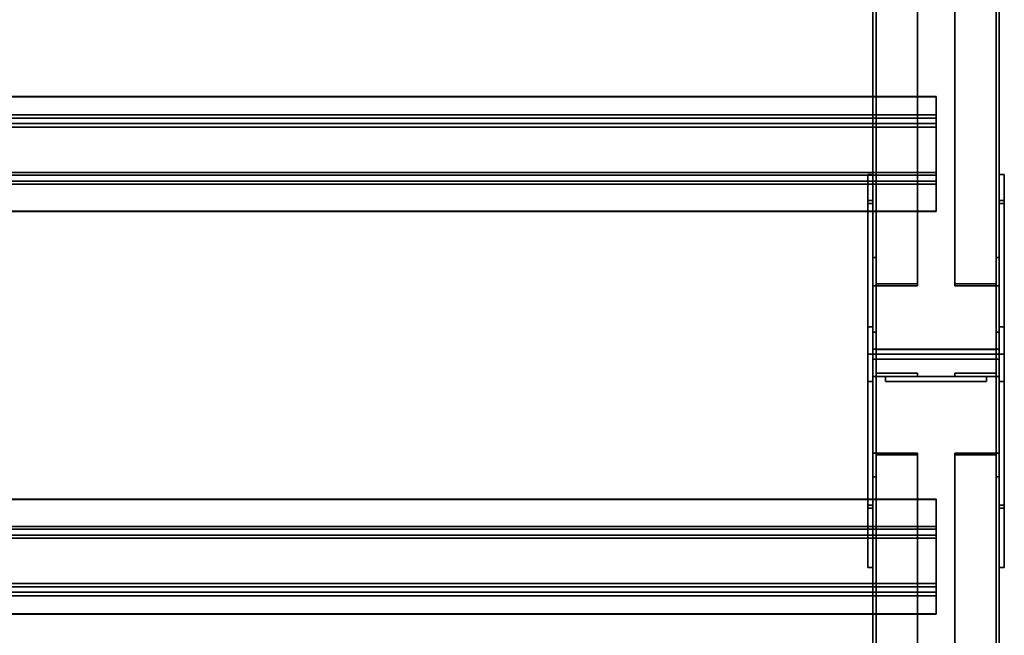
# Model space of a CAD drawing. Extents: x 13429 to 13460.1, y 572.8 to 605.1.
# Tile 220 of 256: x 13441.3 to 13442.2, y 599.3 to 599.9. Entities that reach past the tile are written whole.
import ezdxf

# ---------------------------------------------------------------- set-up
doc = ezdxf.new("R2010")
doc.units = 0
doc.header["$LTSCALE"] = 150
doc.header["$MEASUREMENT"] = 0
doc.layers.add('3DFACE_PLATE', color=7, linetype='CONTINUOUS')
doc.layers.add('3DFACE_SHAPE', color=7, linetype='CONTINUOUS')

msp = doc.modelspace()

# ---------------------------------------------------------------- linework, layer by layer
at = {"layer": '3DFACE_PLATE', "color": 6}
for points, invisible_edges in [([(13442.11337, 599.77403, 0.0199), (13442.11337, 599.38506, 0.0199), (13442.11337, 599.77403, 0.17618)], 2), ([(13442.11337, 599.38506, 0.0199), (13442.11337, 599.38506, 0.17618), (13442.11337, 599.77403, 0.17618)], 12), ([(13442.11837, 599.77403, 0.0199), (13442.11337, 599.77403, 0.0199), (13442.11837, 599.77403, 0.17618)], 2), ([(13442.11337, 599.77403, 0.0199), (13442.11337, 599.77403, 0.17618), (13442.11837, 599.77403, 0.17618)], 12), ([(13442.11837, 599.38506, 0.0199), (13442.11337, 599.38506, 0.0199), (13442.11837, 599.77403, 0.0199)], 2), ([(13442.11337, 599.38506, 0.0199), (13442.11337, 599.77403, 0.0199), (13442.11837, 599.77403, 0.0199)], 12), ([(13442.11837, 599.77403, 0.17618), (13442.11337, 599.77403, 0.17618), (13442.11837, 599.38506, 0.17618)], 2), ([(13442.11337, 599.77403, 0.17618), (13442.11337, 599.38506, 0.17618), (13442.11837, 599.38506, 0.17618)], 12), ([(13442.11837, 599.77403, 0.17618), (13442.11837, 599.38506, 0.17618), (13442.11837, 599.77403, 0.0199)], 2), ([(13442.11837, 599.38506, 0.17618), (13442.11837, 599.38506, 0.0199), (13442.11837, 599.77403, 0.0199)], 12), ([(13442.24337, 599.77403, 0.0199), (13442.24337, 599.38506, 0.0199), (13442.24337, 599.77403, 0.17618)], 2), ([(13442.24337, 599.38506, 0.0199), (13442.24337, 599.38506, 0.17618), (13442.24337, 599.77403, 0.17618)], 12), ([(13442.24837, 599.77403, 0.0199), (13442.24337, 599.77403, 0.0199), (13442.24837, 599.77403, 0.17618)], 2), ([(13442.24337, 599.77403, 0.0199), (13442.24337, 599.77403, 0.17618), (13442.24837, 599.77403, 0.17618)], 12), ([(13442.24837, 599.38506, 0.0199), (13442.24337, 599.38506, 0.0199), (13442.24837, 599.77403, 0.0199)], 2), ([(13442.24337, 599.38506, 0.0199), (13442.24337, 599.77403, 0.0199), (13442.24837, 599.77403, 0.0199)], 12), ([(13442.24837, 599.77403, 0.17618), (13442.24337, 599.77403, 0.17618), (13442.24837, 599.38506, 0.17618)], 2), ([(13442.24337, 599.77403, 0.17618), (13442.24337, 599.38506, 0.17618), (13442.24837, 599.38506, 0.17618)], 12), ([(13442.24837, 599.77403, 0.17618), (13442.24837, 599.38506, 0.17618), (13442.24837, 599.77403, 0.0199)], 2), ([(13442.24837, 599.38506, 0.17618), (13442.24837, 599.38506, 0.0199), (13442.24837, 599.77403, 0.0199)], 12), ([(13442.11337, 599.74528, 0.83977), (13442.11337, 599.62303, 0.73618), (13442.11337, 599.74827, 0.86962)], 2), ([(13442.11337, 599.62303, 0.73618), (13442.11337, 599.56903, 0.73618), (13442.11337, 599.74827, 0.86962)], 14), ([(13442.11337, 599.74827, 0.86962), (13442.11337, 599.56903, 0.73618), (13442.11337, 599.59603, 0.88485)], 3), ([(13442.11837, 599.74827, 0.86962), (13442.11337, 599.74827, 0.86962), (13442.11837, 599.59603, 0.88485)], 2), ([(13442.11337, 599.74827, 0.86962), (13442.11337, 599.59603, 0.88485), (13442.11837, 599.59603, 0.88485)], 12), ([(13442.11837, 599.74528, 0.83977), (13442.11337, 599.74528, 0.83977), (13442.11837, 599.74827, 0.86962)], 2), ([(13442.11337, 599.74528, 0.83977), (13442.11337, 599.74827, 0.86962), (13442.11837, 599.74827, 0.86962)], 12), ([(13442.11837, 599.74528, 0.83977), (13442.11837, 599.74827, 0.86962), (13442.11837, 599.56903, 0.73618)], 14), ([(13442.11837, 599.56903, 0.73618), (13442.11837, 599.74827, 0.86962), (13442.11837, 599.44677, 0.83978)], 3), ([(13442.11837, 599.74827, 0.86962), (13442.11837, 599.59603, 0.88485), (13442.11837, 599.44677, 0.83978)], 14), ([(13442.24337, 599.74528, 0.83977), (13442.24337, 599.62303, 0.73618), (13442.24337, 599.74827, 0.86962)], 2), ([(13442.24337, 599.62303, 0.73618), (13442.24337, 599.56903, 0.73618), (13442.24337, 599.74827, 0.86962)], 14), ([(13442.24337, 599.74827, 0.86962), (13442.24337, 599.56903, 0.73618), (13442.24337, 599.59603, 0.88485)], 3), ([(13442.24837, 599.74827, 0.86962), (13442.24337, 599.74827, 0.86962), (13442.24837, 599.59603, 0.88485)], 2), ([(13442.24337, 599.74827, 0.86962), (13442.24337, 599.59603, 0.88485), (13442.24837, 599.59603, 0.88485)], 12), ([(13442.24837, 599.74528, 0.83977), (13442.24337, 599.74528, 0.83977), (13442.24837, 599.74827, 0.86962)], 2), ([(13442.24337, 599.74528, 0.83977), (13442.24337, 599.74827, 0.86962), (13442.24837, 599.74827, 0.86962)], 12), ([(13442.24837, 599.74528, 0.83977), (13442.24837, 599.74827, 0.86962), (13442.24837, 599.56903, 0.73618)], 14), ([(13442.24837, 599.56903, 0.73618), (13442.24837, 599.74827, 0.86962), (13442.24837, 599.44677, 0.83978)], 3), ([(13442.24837, 599.74827, 0.86962), (13442.24837, 599.59603, 0.88485), (13442.24837, 599.44677, 0.83978)], 14), ([(13442.11837, 599.62303, 0.73618), (13442.11337, 599.62303, 0.73618), (13442.11837, 599.74528, 0.83977)], 2), ([(13442.11337, 599.62303, 0.73618), (13442.11337, 599.74528, 0.83977), (13442.11837, 599.74528, 0.83977)], 12), ([(13442.11837, 599.62303, 0.73618), (13442.11837, 599.74528, 0.83977), (13442.11837, 599.56903, 0.73618)], 2), ([(13442.24837, 599.62303, 0.73618), (13442.24337, 599.62303, 0.73618), (13442.24837, 599.74528, 0.83977)], 2), ([(13442.24337, 599.62303, 0.73618), (13442.24337, 599.74528, 0.83977), (13442.24837, 599.74528, 0.83977)], 12), ([(13442.24837, 599.62303, 0.73618), (13442.24837, 599.74528, 0.83977), (13442.24837, 599.56903, 0.73618)], 2), ([(13442.11837, 599.56903, 0.73618), (13442.11337, 599.56903, 0.73618), (13442.11837, 599.62303, 0.73618)], 2), ([(13442.11337, 599.56903, 0.73618), (13442.11337, 599.62303, 0.73618), (13442.11837, 599.62303, 0.73618)], 12), ([(13442.24837, 599.56903, 0.73618), (13442.24337, 599.56903, 0.73618), (13442.24837, 599.62303, 0.73618)], 2), ([(13442.24337, 599.56903, 0.73618), (13442.24337, 599.62303, 0.73618), (13442.24837, 599.62303, 0.73618)], 12), ([(13442.11337, 599.56903, 0.73618), (13442.11337, 599.44677, 0.83978), (13442.11337, 599.59603, 0.88485)], 14), ([(13442.11337, 599.59603, 0.88485), (13442.11337, 599.44677, 0.83978), (13442.11337, 599.44379, 0.86963)], 1), ([(13442.11837, 599.59603, 0.88485), (13442.11337, 599.59603, 0.88485), (13442.11837, 599.44379, 0.86963)], 2), ([(13442.11337, 599.59603, 0.88485), (13442.11337, 599.44379, 0.86963), (13442.11837, 599.44379, 0.86963)], 12), ([(13442.11837, 599.44677, 0.83978), (13442.11837, 599.59603, 0.88485), (13442.11837, 599.44379, 0.86963)], 1), ([(13442.24337, 599.56903, 0.73618), (13442.24337, 599.44677, 0.83978), (13442.24337, 599.59603, 0.88485)], 14), ([(13442.24337, 599.59603, 0.88485), (13442.24337, 599.44677, 0.83978), (13442.24337, 599.44379, 0.86963)], 1), ([(13442.24837, 599.59603, 0.88485), (13442.24337, 599.59603, 0.88485), (13442.24837, 599.44379, 0.86963)], 2), ([(13442.24337, 599.59603, 0.88485), (13442.24337, 599.44379, 0.86963), (13442.24837, 599.44379, 0.86963)], 12), ([(13442.24837, 599.44677, 0.83978), (13442.24837, 599.59603, 0.88485), (13442.24837, 599.44379, 0.86963)], 1), ([(13442.23087, 599.57403, 0.57118), (13442.23087, 599.57403, 0.53118), (13442.13087, 599.57403, 0.57118)], 2), ([(13442.23087, 599.57403, 0.53118), (13442.13087, 599.57403, 0.53118), (13442.13087, 599.57403, 0.57118)], 12), ([(13442.23087, 599.56903, 0.57118), (13442.23087, 599.57403, 0.57118), (13442.13087, 599.56903, 0.57118)], 2), ([(13442.23087, 599.57403, 0.57118), (13442.13087, 599.57403, 0.57118), (13442.13087, 599.56903, 0.57118)], 12), ([(13442.13087, 599.56903, 0.53118), (13442.13087, 599.57403, 0.53118), (13442.23087, 599.56903, 0.53118)], 2), ([(13442.13087, 599.57403, 0.53118), (13442.23087, 599.57403, 0.53118), (13442.23087, 599.56903, 0.53118)], 12), ([(13442.13087, 599.56903, 0.57118), (13442.13087, 599.57403, 0.57118), (13442.13087, 599.56903, 0.53118)], 2), ([(13442.13087, 599.57403, 0.57118), (13442.13087, 599.57403, 0.53118), (13442.13087, 599.56903, 0.53118)], 12), ([(13442.23087, 599.57403, 0.38118), (13442.23087, 599.57403, 0.34118), (13442.13087, 599.57403, 0.38118)], 2), ([(13442.23087, 599.57403, 0.34118), (13442.13087, 599.57403, 0.34118), (13442.13087, 599.57403, 0.38118)], 12), ([(13442.23087, 599.56903, 0.38118), (13442.23087, 599.57403, 0.38118), (13442.13087, 599.56903, 0.38118)], 2), ([(13442.23087, 599.57403, 0.38118), (13442.13087, 599.57403, 0.38118), (13442.13087, 599.56903, 0.38118)], 12), ([(13442.13087, 599.56903, 0.34118), (13442.13087, 599.57403, 0.34118), (13442.23087, 599.56903, 0.34118)], 2), ([(13442.13087, 599.57403, 0.34118), (13442.23087, 599.57403, 0.34118), (13442.23087, 599.56903, 0.34118)], 12), ([(13442.13087, 599.56903, 0.38118), (13442.13087, 599.57403, 0.38118), (13442.13087, 599.56903, 0.34118)], 2), ([(13442.13087, 599.57403, 0.38118), (13442.13087, 599.57403, 0.34118), (13442.13087, 599.56903, 0.34118)], 12), ([(13442.23087, 599.56903, 0.53118), (13442.23087, 599.57403, 0.53118), (13442.23087, 599.56903, 0.57118)], 2), ([(13442.23087, 599.57403, 0.53118), (13442.23087, 599.57403, 0.57118), (13442.23087, 599.56903, 0.57118)], 12), ([(13442.23087, 599.56903, 0.34118), (13442.23087, 599.57403, 0.34118), (13442.23087, 599.56903, 0.38118)], 2), ([(13442.23087, 599.57403, 0.34118), (13442.23087, 599.57403, 0.38118), (13442.23087, 599.56903, 0.38118)], 12), ([(13442.11837, 599.44677, 0.83978), (13442.11337, 599.44677, 0.83978), (13442.11837, 599.56903, 0.73618)], 2), ([(13442.11337, 599.44677, 0.83978), (13442.11337, 599.56903, 0.73618), (13442.11837, 599.56903, 0.73618)], 12), ([(13442.13087, 599.56903, 0.57118), (13442.13087, 599.56903, 0.53118), (13442.23087, 599.56903, 0.57118)], 2), ([(13442.13087, 599.56903, 0.53118), (13442.23087, 599.56903, 0.53118), (13442.23087, 599.56903, 0.57118)], 12), ([(13442.13087, 599.56903, 0.38118), (13442.13087, 599.56903, 0.34118), (13442.23087, 599.56903, 0.38118)], 2), ([(13442.13087, 599.56903, 0.34118), (13442.23087, 599.56903, 0.34118), (13442.23087, 599.56903, 0.38118)], 12), ([(13442.24837, 599.44677, 0.83978), (13442.24337, 599.44677, 0.83978), (13442.24837, 599.56903, 0.73618)], 2), ([(13442.24337, 599.44677, 0.83978), (13442.24337, 599.56903, 0.73618), (13442.24837, 599.56903, 0.73618)], 12), ([(13442.11837, 599.44379, 0.86963), (13442.11337, 599.44379, 0.86963), (13442.11837, 599.44677, 0.83978)], 2), ([(13442.11337, 599.44379, 0.86963), (13442.11337, 599.44677, 0.83978), (13442.11837, 599.44677, 0.83978)], 12), ([(13442.24837, 599.44379, 0.86963), (13442.24337, 599.44379, 0.86963), (13442.24837, 599.44677, 0.83978)], 2), ([(13442.24337, 599.44379, 0.86963), (13442.24337, 599.44677, 0.83978), (13442.24837, 599.44677, 0.83978)], 12), ([(13442.11837, 599.38506, 0.17618), (13442.11337, 599.38506, 0.17618), (13442.11837, 599.38506, 0.0199)], 2), ([(13442.11337, 599.38506, 0.17618), (13442.11337, 599.38506, 0.0199), (13442.11837, 599.38506, 0.0199)], 12), ([(13442.24837, 599.38506, 0.17618), (13442.24337, 599.38506, 0.17618), (13442.24837, 599.38506, 0.0199)], 2), ([(13442.24337, 599.38506, 0.17618), (13442.24337, 599.38506, 0.0199), (13442.24837, 599.38506, 0.0199)], 12)]:
    msp.add_3dface(points, dxfattribs=dict(at, invisible_edges=invisible_edges))
at = {"layer": '3DFACE_SHAPE', "color": 13}
for points, invisible_edges in [([(13442.11837, 600.55095, 0.7592), (13442.11837, 599.59603, 0.8547), (13442.11837, 600.55592, 0.80895)], 2), ([(13442.11837, 599.59603, 0.8547), (13442.11837, 599.601, 0.90445), (13442.11837, 600.55592, 0.80895)], 12), ([(13442.11837, 600.55592, 0.80895), (13442.11837, 599.601, 0.90445), (13442.24337, 600.55592, 0.80895)], 2), ([(13442.11837, 599.601, 0.90445), (13442.24337, 599.601, 0.90445), (13442.24337, 600.55592, 0.80895)], 12), ([(13442.12141, 600.55562, 0.80593), (13442.12141, 599.6007, 0.90143), (13442.12141, 600.55095, 0.7592)], 2), ([(13442.24033, 600.55562, 0.80593), (13442.24033, 599.6007, 0.90143), (13442.12141, 600.55562, 0.80593)], 2), ([(13442.24033, 599.6007, 0.90143), (13442.12141, 599.6007, 0.90143), (13442.12141, 600.55562, 0.80593)], 12), ([(13442.24033, 600.55095, 0.7592), (13442.24033, 599.59603, 0.8547), (13442.24033, 600.55562, 0.80593)], 2), ([(13442.24033, 599.59603, 0.8547), (13442.24033, 599.6007, 0.90143), (13442.24033, 600.55562, 0.80593)], 12), ([(13442.24337, 600.55592, 0.80895), (13442.24337, 599.601, 0.90445), (13442.24337, 600.55095, 0.7592)], 2), ([(13442.11837, 600.55493, 0.0499), (13442.11837, 599.59603, 0.0499), (13442.12141, 600.55493, 0.0499)], 2), ([(13442.11837, 599.59603, 0.0499), (13442.12141, 599.59603, 0.0499), (13442.12141, 600.55493, 0.0499)], 12), ([(13442.11837, 600.55493, -0.0001), (13442.11837, 599.59603, -0.0001), (13442.11837, 600.55493, 0.0499)], 2), ([(13442.11837, 599.59603, -0.0001), (13442.11837, 599.59603, 0.0499), (13442.11837, 600.55493, 0.0499)], 12), ([(13442.24337, 600.55493, -0.0001), (13442.24337, 599.59603, -0.0001), (13442.11837, 600.55493, -0.0001)], 2), ([(13442.24337, 599.59603, -0.0001), (13442.11837, 599.59603, -0.0001), (13442.11837, 600.55493, -0.0001)], 12), ([(13442.12141, 600.55095, 0.7592), (13442.12141, 599.59603, 0.8547), (13442.11837, 600.55095, 0.7592)], 2), ([(13442.12141, 599.59603, 0.8547), (13442.11837, 599.59603, 0.8547), (13442.11837, 600.55095, 0.7592)], 12), ([(13442.12141, 600.55493, 0.00294), (13442.12141, 599.59603, 0.00294), (13442.24033, 600.55493, 0.00294)], 2), ([(13442.12141, 599.59603, 0.00294), (13442.24033, 599.59603, 0.00294), (13442.24033, 600.55493, 0.00294)], 12), ([(13442.12141, 600.55493, 0.0499), (13442.12141, 599.59603, 0.0499), (13442.12141, 600.55493, 0.00294)], 2), ([(13442.12141, 599.59603, 0.0499), (13442.12141, 599.59603, 0.00294), (13442.12141, 600.55493, 0.00294)], 12), ([(13442.12141, 599.6007, 0.90143), (13442.12141, 599.59603, 0.8547), (13442.12141, 600.55095, 0.7592)], 12), ([(13442.24033, 600.55493, 0.0499), (13442.24033, 599.59603, 0.0499), (13442.24337, 600.55493, 0.0499)], 2), ([(13442.24033, 599.59603, 0.0499), (13442.24337, 599.59603, 0.0499), (13442.24337, 600.55493, 0.0499)], 12), ([(13442.24033, 600.55493, 0.00294), (13442.24033, 599.59603, 0.00294), (13442.24033, 600.55493, 0.0499)], 2), ([(13442.24033, 599.59603, 0.00294), (13442.24033, 599.59603, 0.0499), (13442.24033, 600.55493, 0.0499)], 12), ([(13442.24337, 600.55095, 0.7592), (13442.24337, 599.59603, 0.8547), (13442.24033, 600.55095, 0.7592)], 2), ([(13442.24337, 599.59603, 0.8547), (13442.24033, 599.59603, 0.8547), (13442.24033, 600.55095, 0.7592)], 12), ([(13442.24337, 600.55493, 0.0499), (13442.24337, 599.59603, 0.0499), (13442.24337, 600.55493, -0.0001)], 2), ([(13442.24337, 599.59603, 0.0499), (13442.24337, 599.59603, -0.0001), (13442.24337, 600.55493, -0.0001)], 12), ([(13442.24337, 599.601, 0.90445), (13442.24337, 599.59603, 0.8547), (13442.24337, 600.55095, 0.7592)], 12), ([(13442.11837, 600.49717, 0.72298), (13442.11837, 599.69181, 0.06023), (13442.11837, 600.46921, 0.75695)], 2), ([(13442.12157, 600.49717, 0.72298), (13442.12157, 599.69181, 0.06023), (13442.11837, 600.49717, 0.72298)], 2), ([(13442.12157, 599.69181, 0.06023), (13442.11837, 599.69181, 0.06023), (13442.11837, 600.49717, 0.72298)], 12), ([(13442.12157, 600.47125, 0.75448), (13442.12157, 599.66588, 0.09173), (13442.12157, 600.49717, 0.72298)], 2), ([(13442.12157, 599.66588, 0.09173), (13442.12157, 599.69181, 0.06023), (13442.12157, 600.49717, 0.72298)], 12), ([(13442.24017, 599.69181, 0.06023), (13442.24017, 600.49717, 0.72298), (13442.24337, 599.69181, 0.06023)], 2), ([(13442.24017, 600.49717, 0.72298), (13442.24337, 600.49717, 0.72298), (13442.24337, 599.69181, 0.06023)], 12), ([(13442.24017, 600.47125, 0.75448), (13442.24017, 600.49717, 0.72298), (13442.24017, 599.69181, 0.06023)], 12), ([(13442.24337, 599.69181, 0.06023), (13442.24337, 600.49717, 0.72298), (13442.24337, 599.66385, 0.0942)], 2), ([(13442.24337, 600.49717, 0.72298), (13442.24337, 600.46921, 0.75695), (13442.24337, 599.66385, 0.0942)], 12), ([(13442.11837, 599.69181, 0.06023), (13442.11837, 599.66385, 0.0942), (13442.11837, 600.46921, 0.75695)], 12), ([(13442.11837, 600.46921, 0.75695), (13442.11837, 599.66385, 0.0942), (13442.16237, 600.46921, 0.75695)], 2), ([(13442.11837, 599.66385, 0.0942), (13442.16237, 599.66385, 0.0942), (13442.16237, 600.46921, 0.75695)], 12), ([(13442.16237, 600.47125, 0.75448), (13442.16237, 599.66588, 0.09173), (13442.12157, 600.47125, 0.75448)], 2), ([(13442.16237, 599.66588, 0.09173), (13442.12157, 599.66588, 0.09173), (13442.12157, 600.47125, 0.75448)], 12), ([(13442.16237, 600.46921, 0.75695), (13442.16237, 599.66385, 0.0942), (13442.16237, 600.47125, 0.75448)], 2), ([(13442.16237, 599.66385, 0.0942), (13442.16237, 599.66588, 0.09173), (13442.16237, 600.47125, 0.75448)], 12), ([(13442.19937, 599.66588, 0.09173), (13442.19937, 600.47125, 0.75448), (13442.24017, 599.66588, 0.09173)], 2), ([(13442.19937, 600.47125, 0.75448), (13442.24017, 600.47125, 0.75448), (13442.24017, 599.66588, 0.09173)], 12), ([(13442.19937, 600.46921, 0.75695), (13442.19937, 600.47125, 0.75448), (13442.19937, 599.66588, 0.09173)], 12), ([(13442.19937, 599.66385, 0.0942), (13442.19937, 600.46921, 0.75695), (13442.19937, 599.66588, 0.09173)], 2), ([(13442.24337, 599.66385, 0.0942), (13442.24337, 600.46921, 0.75695), (13442.19937, 599.66385, 0.0942)], 2), ([(13442.24337, 600.46921, 0.75695), (13442.19937, 600.46921, 0.75695), (13442.19937, 599.66385, 0.0942)], 12), ([(13442.24017, 599.66588, 0.09173), (13442.24017, 600.47125, 0.75448), (13442.24017, 599.69181, 0.06023)], 2), ([(13442.18087, 599.85102, 0.88231), (13438.20336, 599.85102, 0.88231), (13442.18087, 599.82419, 0.88499)], 2), ([(13438.20336, 599.85102, 0.88231), (13438.20336, 599.82419, 0.88499), (13442.18087, 599.82419, 0.88499)], 12), ([(13442.18087, 599.85072, 0.87928), (13438.20336, 599.85072, 0.87928), (13442.18087, 599.85102, 0.88231)], 2), ([(13438.20336, 599.85072, 0.87928), (13438.20336, 599.85102, 0.88231), (13442.18087, 599.85102, 0.88231)], 12), ([(13442.18087, 599.82087, 0.88227), (13438.20336, 599.82087, 0.88227), (13442.18087, 599.85072, 0.87928)], 2), ([(13438.20336, 599.82087, 0.88227), (13438.20336, 599.85072, 0.87928), (13442.18087, 599.85072, 0.87928)], 12), ([(13442.18087, 599.85102, 0.88231), (13442.18087, 599.82419, 0.88499), (13442.18087, 599.85072, 0.87928)], 2), ([(13442.18087, 599.85072, 0.87928), (13442.18087, 599.82419, 0.88499), (13442.18087, 599.82087, 0.88227)], 3), ([(13442.18087, 599.83285, 0.97152), (13438.20336, 599.83285, 0.97152), (13442.18087, 599.77315, 0.97749)], 2), ([(13438.20336, 599.83285, 0.97152), (13438.20336, 599.77315, 0.97749), (13442.18087, 599.77315, 0.97749)], 12), ([(13442.18087, 599.82419, 0.88499), (13438.20336, 599.82419, 0.88499), (13442.18087, 599.83285, 0.97152)], 2), ([(13438.20336, 599.82419, 0.88499), (13438.20336, 599.83285, 0.97152), (13442.18087, 599.83285, 0.97152)], 12), ([(13442.18087, 599.82952, 0.9688), (13438.20336, 599.82952, 0.9688), (13442.18087, 599.82087, 0.88227)], 2), ([(13438.20336, 599.82952, 0.9688), (13438.20336, 599.82087, 0.88227), (13442.18087, 599.82087, 0.88227)], 12), ([(13442.18087, 599.77587, 0.97416), (13438.20336, 599.77587, 0.97416), (13442.18087, 599.82952, 0.9688)], 2), ([(13438.20336, 599.77587, 0.97416), (13438.20336, 599.82952, 0.9688), (13442.18087, 599.82952, 0.9688)], 12), ([(13442.18087, 599.77315, 0.97749), (13442.18087, 599.82952, 0.9688), (13442.18087, 599.83285, 0.97152)], 3), ([(13442.18087, 599.82952, 0.9688), (13442.18087, 599.82419, 0.88499), (13442.18087, 599.83285, 0.97152)], 13), ([(13442.18087, 599.82419, 0.88499), (13442.18087, 599.82952, 0.9688), (13442.18087, 599.82087, 0.88227)], 13), ([(13442.18087, 599.77587, 0.97416), (13442.18087, 599.82952, 0.9688), (13442.18087, 599.77315, 0.97749)], 14), ([(13442.18087, 599.76721, 0.88763), (13438.20336, 599.76721, 0.88763), (13442.18087, 599.77587, 0.97416)], 2), ([(13438.20336, 599.76721, 0.88763), (13438.20336, 599.77587, 0.97416), (13442.18087, 599.77587, 0.97416)], 12), ([(13442.18087, 599.77315, 0.97749), (13442.18087, 599.76449, 0.89096), (13442.18087, 599.77587, 0.97416)], 14), ([(13442.18087, 599.76449, 0.89096), (13442.18087, 599.76721, 0.88763), (13442.18087, 599.77587, 0.97416)], 13), ([(13442.18087, 599.77315, 0.97749), (13438.20336, 599.77315, 0.97749), (13442.18087, 599.76449, 0.89096)], 2), ([(13438.20336, 599.77315, 0.97749), (13438.20336, 599.76449, 0.89096), (13442.18087, 599.76449, 0.89096)], 12), ([(13442.18087, 599.73736, 0.89062), (13438.20336, 599.73736, 0.89062), (13442.18087, 599.76721, 0.88763)], 2), ([(13438.20336, 599.73736, 0.89062), (13438.20336, 599.76721, 0.88763), (13442.18087, 599.76721, 0.88763)], 12), ([(13442.18087, 599.76449, 0.89096), (13442.18087, 599.73767, 0.89364), (13442.18087, 599.76721, 0.88763)], 14), ([(13442.18087, 599.73767, 0.89364), (13442.18087, 599.73736, 0.89062), (13442.18087, 599.76721, 0.88763)], 12), ([(13442.18087, 599.76449, 0.89096), (13438.20336, 599.76449, 0.89096), (13442.18087, 599.73767, 0.89364)], 2), ([(13438.20336, 599.76449, 0.89096), (13438.20336, 599.73767, 0.89364), (13442.18087, 599.73767, 0.89364)], 12), ([(13442.18087, 599.73767, 0.89364), (13438.20336, 599.73767, 0.89364), (13442.18087, 599.73736, 0.89062)], 2), ([(13438.20336, 599.73767, 0.89364), (13438.20336, 599.73736, 0.89062), (13442.18087, 599.73736, 0.89062)], 12), ([(13442.12157, 599.69181, 0.06023), (13442.12157, 599.66588, 0.09173), (13442.11837, 599.69181, 0.06023)], 2), ([(13442.11837, 599.69181, 0.06023), (13442.12157, 599.66588, 0.09173), (13442.11837, 599.66385, 0.0942)], 3), ([(13442.24017, 599.66588, 0.09173), (13442.24337, 599.69181, 0.06023), (13442.24337, 599.66385, 0.0942)], 13), ([(13442.24017, 599.66588, 0.09173), (13442.24017, 599.69181, 0.06023), (13442.24337, 599.69181, 0.06023)], 12), ([(13442.12157, 599.66588, 0.09173), (13442.16237, 599.66385, 0.0942), (13442.11837, 599.66385, 0.0942)], 13), ([(13442.12157, 599.66588, 0.09173), (13442.16237, 599.66588, 0.09173), (13442.16237, 599.66385, 0.0942)], 12), ([(13442.19937, 599.66588, 0.09173), (13442.24017, 599.66588, 0.09173), (13442.19937, 599.66385, 0.0942)], 2), ([(13442.19937, 599.66385, 0.0942), (13442.24017, 599.66588, 0.09173), (13442.24337, 599.66385, 0.0942)], 3), ([(13442.12157, 599.57723, 0.84118), (13442.11837, 599.61803, 0.84118), (13442.11837, 599.57403, 0.84118)], 13), ([(13442.12157, 599.57723, 0.84118), (13442.12157, 599.61803, 0.84118), (13442.11837, 599.61803, 0.84118)], 12), ([(13442.12157, 599.61803, 0.07118), (13442.12157, 599.57723, 0.07118), (13442.11837, 599.61803, 0.07118)], 2), ([(13442.11837, 599.61803, 0.07118), (13442.12157, 599.57723, 0.07118), (13442.11837, 599.57403, 0.07118)], 3), ([(13442.11837, 599.61803, 0.84118), (13442.11837, 599.61803, 0.07118), (13442.11837, 599.57403, 0.84118)], 2), ([(13442.11837, 599.61803, 0.07118), (13442.11837, 599.57403, 0.07118), (13442.11837, 599.57403, 0.84118)], 12), ([(13442.12157, 599.61803, 0.84118), (13442.12157, 599.61803, 0.07118), (13442.11837, 599.61803, 0.84118)], 2), ([(13442.12157, 599.61803, 0.07118), (13442.11837, 599.61803, 0.07118), (13442.11837, 599.61803, 0.84118)], 12), ([(13442.12157, 599.57723, 0.84118), (13442.12157, 599.57723, 0.07118), (13442.12157, 599.61803, 0.84118)], 2), ([(13442.12157, 599.57723, 0.07118), (13442.12157, 599.61803, 0.07118), (13442.12157, 599.61803, 0.84118)], 12), ([(13442.24017, 599.57723, 0.07118), (13442.24337, 599.61803, 0.07118), (13442.24337, 599.57403, 0.07118)], 13), ([(13442.24017, 599.57723, 0.07118), (13442.24017, 599.61803, 0.07118), (13442.24337, 599.61803, 0.07118)], 12), ([(13442.24017, 599.61803, 0.84118), (13442.24017, 599.57723, 0.84118), (13442.24337, 599.61803, 0.84118)], 2), ([(13442.24337, 599.61803, 0.84118), (13442.24017, 599.57723, 0.84118), (13442.24337, 599.57403, 0.84118)], 3), ([(13442.24017, 599.61803, 0.07118), (13442.24017, 599.61803, 0.84118), (13442.24337, 599.61803, 0.07118)], 2), ([(13442.24017, 599.61803, 0.84118), (13442.24337, 599.61803, 0.84118), (13442.24337, 599.61803, 0.07118)], 12), ([(13442.24017, 599.57723, 0.07118), (13442.24017, 599.57723, 0.84118), (13442.24017, 599.61803, 0.07118)], 2), ([(13442.24017, 599.57723, 0.84118), (13442.24017, 599.61803, 0.84118), (13442.24017, 599.61803, 0.07118)], 12), ([(13442.24337, 599.61803, 0.07118), (13442.24337, 599.61803, 0.84118), (13442.24337, 599.57403, 0.07118)], 2), ([(13442.24337, 599.61803, 0.84118), (13442.24337, 599.57403, 0.84118), (13442.24337, 599.57403, 0.07118)], 12), ([(13442.11837, 599.59603, 0.8547), (13442.12141, 599.6007, 0.90143), (13442.11837, 599.601, 0.90445)], 3), ([(13442.12141, 599.6007, 0.90143), (13442.24033, 599.6007, 0.90143), (13442.11837, 599.601, 0.90445)], 14), ([(13442.11837, 599.601, 0.90445), (13442.24033, 599.6007, 0.90143), (13442.24337, 599.601, 0.90445)], 3), ([(13442.12141, 599.59603, 0.8547), (13442.12141, 599.6007, 0.90143), (13442.11837, 599.59603, 0.8547)], 2), ([(13442.24033, 599.6007, 0.90143), (13442.24337, 599.59603, 0.8547), (13442.24337, 599.601, 0.90445)], 13), ([(13442.24033, 599.6007, 0.90143), (13442.24033, 599.59603, 0.8547), (13442.24337, 599.59603, 0.8547)], 12), ([(13442.24337, 599.59603, -0.0001), (13442.12141, 599.59603, 0.00294), (13442.11837, 599.59603, -0.0001)], 3), ([(13442.12141, 599.59603, 0.00294), (13442.11837, 599.59603, 0.0499), (13442.11837, 599.59603, -0.0001)], 13), ([(13442.12141, 599.59603, 0.00294), (13442.12141, 599.59603, 0.0499), (13442.11837, 599.59603, 0.0499)], 12), ([(13442.12141, 599.59603, 0.0499), (13442.12141, 599.59603, 0.00294), (13442.11837, 599.59603, 0.0499)], 2), ([(13442.11837, 599.59603, 0.0499), (13442.12141, 599.59603, 0.00294), (13442.11837, 599.59603, -0.0001)], 3), ([(13442.12141, 599.59603, 0.00294), (13442.24033, 599.59603, 0.00294), (13442.11837, 599.59603, -0.0001)], 14), ([(13442.11837, 599.59603, -0.0001), (13442.24033, 599.59603, 0.00294), (13442.24337, 599.59603, -0.0001)], 3), ([(13442.11837, 599.59603, 0.0499), (13442.11837, 594.74603, 0.0499), (13442.12141, 599.59603, 0.0499)], 2), ([(13442.11837, 594.74603, 0.0499), (13442.12141, 594.74603, 0.0499), (13442.12141, 599.59603, 0.0499)], 12), ([(13442.11837, 599.59603, -0.0001), (13442.11837, 594.74603, -0.0001), (13442.11837, 599.59603, 0.0499)], 2), ([(13442.11837, 594.74603, -0.0001), (13442.11837, 594.74603, 0.0499), (13442.11837, 599.59603, 0.0499)], 12), ([(13442.24337, 599.59603, -0.0001), (13442.24337, 594.74603, -0.0001), (13442.11837, 599.59603, -0.0001)], 2), ([(13442.24337, 594.74603, -0.0001), (13442.11837, 594.74603, -0.0001), (13442.11837, 599.59603, -0.0001)], 12), ([(13442.12141, 599.59136, 0.90143), (13442.11837, 599.59603, 0.8547), (13442.11837, 599.59105, 0.90445)], 13), ([(13442.12141, 599.59136, 0.90143), (13442.12141, 599.59603, 0.8547), (13442.11837, 599.59603, 0.8547)], 12), ([(13442.11837, 599.59603, 0.8547), (13442.11837, 594.75001, 0.3701), (13442.11837, 599.59105, 0.90445)], 2), ([(13442.12141, 599.59603, 0.8547), (13442.12141, 594.75001, 0.3701), (13442.11837, 599.59603, 0.8547)], 2), ([(13442.12141, 594.75001, 0.3701), (13442.11837, 594.75001, 0.3701), (13442.11837, 599.59603, 0.8547)], 12), ([(13442.24337, 599.59105, 0.90445), (13442.12141, 599.59136, 0.90143), (13442.11837, 599.59105, 0.90445)], 3), ([(13442.11837, 594.75001, 0.3701), (13442.11837, 594.74503, 0.41985), (13442.11837, 599.59105, 0.90445)], 12), ([(13442.11837, 599.59105, 0.90445), (13442.11837, 594.74503, 0.41985), (13442.24337, 599.59105, 0.90445)], 2), ([(13442.11837, 594.74503, 0.41985), (13442.24337, 594.74503, 0.41985), (13442.24337, 599.59105, 0.90445)], 12), ([(13442.24033, 599.59603, 0.00294), (13442.12141, 599.59603, 0.00294), (13442.24337, 599.59603, -0.0001)], 14), ([(13442.12141, 599.59603, 0.00294), (13442.12141, 594.74603, 0.00294), (13442.24033, 599.59603, 0.00294)], 2), ([(13442.12141, 594.74603, 0.00294), (13442.24033, 594.74603, 0.00294), (13442.24033, 599.59603, 0.00294)], 12), ([(13442.12141, 599.59603, 0.0499), (13442.12141, 594.74603, 0.0499), (13442.12141, 599.59603, 0.00294)], 2), ([(13442.12141, 594.74603, 0.0499), (13442.12141, 594.74603, 0.00294), (13442.12141, 599.59603, 0.00294)], 12), ([(13442.12141, 599.59136, 0.90143), (13442.12141, 594.74534, 0.41683), (13442.12141, 599.59603, 0.8547)], 2), ([(13442.12141, 594.74534, 0.41683), (13442.12141, 594.75001, 0.3701), (13442.12141, 599.59603, 0.8547)], 12), ([(13442.24033, 599.59136, 0.90143), (13442.12141, 599.59136, 0.90143), (13442.24337, 599.59105, 0.90445)], 14), ([(13442.24033, 599.59136, 0.90143), (13442.24033, 594.74534, 0.41683), (13442.12141, 599.59136, 0.90143)], 2), ([(13442.24033, 594.74534, 0.41683), (13442.12141, 594.74534, 0.41683), (13442.12141, 599.59136, 0.90143)], 12), ([(13442.24033, 599.59603, 0.0499), (13442.24033, 599.59603, 0.00294), (13442.24337, 599.59603, 0.0499)], 2), ([(13442.24337, 599.59603, 0.0499), (13442.24033, 599.59603, 0.00294), (13442.24337, 599.59603, -0.0001)], 3), ([(13442.24033, 599.59603, 0.00294), (13442.24337, 599.59603, 0.0499), (13442.24337, 599.59603, -0.0001)], 13), ([(13442.24033, 599.59603, 0.00294), (13442.24033, 599.59603, 0.0499), (13442.24337, 599.59603, 0.0499)], 12), ([(13442.24033, 599.59603, 0.0499), (13442.24033, 594.74603, 0.0499), (13442.24337, 599.59603, 0.0499)], 2), ([(13442.24033, 594.74603, 0.0499), (13442.24337, 594.74603, 0.0499), (13442.24337, 599.59603, 0.0499)], 12), ([(13442.24033, 599.59603, 0.00294), (13442.24033, 594.74603, 0.00294), (13442.24033, 599.59603, 0.0499)], 2), ([(13442.24033, 594.74603, 0.00294), (13442.24033, 594.74603, 0.0499), (13442.24033, 599.59603, 0.0499)], 12), ([(13442.24033, 599.59603, 0.8547), (13442.24033, 599.59136, 0.90143), (13442.24337, 599.59603, 0.8547)], 2), ([(13442.24337, 599.59603, 0.8547), (13442.24033, 599.59136, 0.90143), (13442.24337, 599.59105, 0.90445)], 3), ([(13442.24033, 599.59603, 0.8547), (13442.24033, 594.75001, 0.3701), (13442.24033, 599.59136, 0.90143)], 2), ([(13442.24337, 599.59603, 0.8547), (13442.24337, 594.75001, 0.3701), (13442.24033, 599.59603, 0.8547)], 2), ([(13442.24337, 594.75001, 0.3701), (13442.24033, 594.75001, 0.3701), (13442.24033, 599.59603, 0.8547)], 12), ([(13442.24033, 594.75001, 0.3701), (13442.24033, 594.74534, 0.41683), (13442.24033, 599.59136, 0.90143)], 12), ([(13442.24337, 599.59603, 0.0499), (13442.24337, 594.74603, 0.0499), (13442.24337, 599.59603, -0.0001)], 2), ([(13442.24337, 594.74603, 0.0499), (13442.24337, 594.74603, -0.0001), (13442.24337, 599.59603, -0.0001)], 12), ([(13442.24337, 599.59105, 0.90445), (13442.24337, 594.74503, 0.41985), (13442.24337, 599.59603, 0.8547)], 2), ([(13442.24337, 594.74503, 0.41985), (13442.24337, 594.75001, 0.3701), (13442.24337, 599.59603, 0.8547)], 12), ([(13442.16237, 599.57403, 0.84118), (13442.12157, 599.57723, 0.84118), (13442.11837, 599.57403, 0.84118)], 3), ([(13442.12157, 599.57723, 0.07118), (13442.16237, 599.57403, 0.07118), (13442.11837, 599.57403, 0.07118)], 13), ([(13442.11837, 599.57403, 0.84118), (13442.11837, 599.57403, 0.07118), (13442.16237, 599.57403, 0.84118)], 2), ([(13442.11837, 599.57403, 0.07118), (13442.16237, 599.57403, 0.07118), (13442.16237, 599.57403, 0.84118)], 12), ([(13442.16237, 599.57723, 0.84118), (13442.12157, 599.57723, 0.84118), (13442.16237, 599.57403, 0.84118)], 2), ([(13442.12157, 599.57723, 0.07118), (13442.16237, 599.57723, 0.07118), (13442.16237, 599.57403, 0.07118)], 12), ([(13442.16237, 599.57723, 0.84118), (13442.16237, 599.57723, 0.07118), (13442.12157, 599.57723, 0.84118)], 2), ([(13442.16237, 599.57723, 0.07118), (13442.12157, 599.57723, 0.07118), (13442.12157, 599.57723, 0.84118)], 12), ([(13442.16237, 599.57403, 0.84118), (13442.16237, 599.57403, 0.07118), (13442.16237, 599.57723, 0.84118)], 2), ([(13442.16237, 599.57403, 0.07118), (13442.16237, 599.57723, 0.07118), (13442.16237, 599.57723, 0.84118)], 12), ([(13442.19937, 599.57723, 0.07118), (13442.24017, 599.57723, 0.07118), (13442.19937, 599.57403, 0.07118)], 2), ([(13442.19937, 599.57403, 0.07118), (13442.24017, 599.57723, 0.07118), (13442.24337, 599.57403, 0.07118)], 3), ([(13442.24017, 599.57723, 0.84118), (13442.19937, 599.57403, 0.84118), (13442.24337, 599.57403, 0.84118)], 13), ([(13442.24017, 599.57723, 0.84118), (13442.19937, 599.57723, 0.84118), (13442.19937, 599.57403, 0.84118)], 12), ([(13442.19937, 599.57723, 0.07118), (13442.19937, 599.57723, 0.84118), (13442.24017, 599.57723, 0.07118)], 2), ([(13442.19937, 599.57723, 0.84118), (13442.24017, 599.57723, 0.84118), (13442.24017, 599.57723, 0.07118)], 12), ([(13442.19937, 599.57403, 0.07118), (13442.19937, 599.57403, 0.84118), (13442.19937, 599.57723, 0.07118)], 2), ([(13442.19937, 599.57403, 0.84118), (13442.19937, 599.57723, 0.84118), (13442.19937, 599.57723, 0.07118)], 12), ([(13442.24337, 599.57403, 0.07118), (13442.24337, 599.57403, 0.84118), (13442.19937, 599.57403, 0.07118)], 2), ([(13442.24337, 599.57403, 0.84118), (13442.19937, 599.57403, 0.84118), (13442.19937, 599.57403, 0.07118)], 12), ([(13442.16237, 599.49813, 0.09757), (13442.12157, 599.49642, 0.09486), (13442.11837, 599.49813, 0.09757)], 3), ([(13442.12157, 599.49642, 0.09486), (13442.11837, 599.47468, 0.06034), (13442.11837, 599.49813, 0.09757)], 13), ([(13442.11837, 599.47468, 0.06034), (13442.11837, 598.46524, 0.69618), (13442.11837, 599.49813, 0.09757)], 2), ([(13442.11837, 598.46524, 0.69618), (13442.11837, 598.48869, 0.73341), (13442.11837, 599.49813, 0.09757)], 12), ([(13442.11837, 599.49813, 0.09757), (13442.11837, 598.48869, 0.73341), (13442.16237, 599.49813, 0.09757)], 2), ([(13442.11837, 598.48869, 0.73341), (13442.16237, 598.48869, 0.73341), (13442.16237, 599.49813, 0.09757)], 12), ([(13442.12157, 599.49642, 0.09486), (13442.12157, 599.47468, 0.06034), (13442.11837, 599.47468, 0.06034)], 12), ([(13442.16237, 599.49642, 0.09486), (13442.12157, 599.49642, 0.09486), (13442.16237, 599.49813, 0.09757)], 2), ([(13442.12157, 599.49642, 0.09486), (13442.12157, 598.48699, 0.7307), (13442.12157, 599.47468, 0.06034)], 2), ([(13442.16237, 599.49642, 0.09486), (13442.16237, 598.48699, 0.7307), (13442.12157, 599.49642, 0.09486)], 2), ([(13442.16237, 598.48699, 0.7307), (13442.12157, 598.48699, 0.7307), (13442.12157, 599.49642, 0.09486)], 12), ([(13442.16237, 599.49813, 0.09757), (13442.16237, 598.48869, 0.73341), (13442.16237, 599.49642, 0.09486)], 2), ([(13442.16237, 598.48869, 0.73341), (13442.16237, 598.48699, 0.7307), (13442.16237, 599.49642, 0.09486)], 12), ([(13442.24017, 599.49642, 0.09486), (13442.19937, 599.49813, 0.09757), (13442.24337, 599.49813, 0.09757)], 13), ([(13442.24017, 599.49642, 0.09486), (13442.19937, 599.49642, 0.09486), (13442.19937, 599.49813, 0.09757)], 12), ([(13442.19937, 598.48869, 0.73341), (13442.19937, 599.49813, 0.09757), (13442.19937, 598.48699, 0.7307)], 2), ([(13442.19937, 599.49813, 0.09757), (13442.19937, 599.49642, 0.09486), (13442.19937, 598.48699, 0.7307)], 12), ([(13442.24337, 598.48869, 0.73341), (13442.24337, 599.49813, 0.09757), (13442.19937, 598.48869, 0.73341)], 2), ([(13442.24337, 599.49813, 0.09757), (13442.19937, 599.49813, 0.09757), (13442.19937, 598.48869, 0.73341)], 12), ([(13442.19937, 598.48699, 0.7307), (13442.19937, 599.49642, 0.09486), (13442.24017, 598.48699, 0.7307)], 2), ([(13442.19937, 599.49642, 0.09486), (13442.24017, 599.49642, 0.09486), (13442.24017, 598.48699, 0.7307)], 12), ([(13442.24337, 599.47468, 0.06034), (13442.24017, 599.49642, 0.09486), (13442.24337, 599.49813, 0.09757)], 3), ([(13442.24017, 599.47468, 0.06034), (13442.24017, 599.49642, 0.09486), (13442.24337, 599.47468, 0.06034)], 2), ([(13442.24017, 598.48699, 0.7307), (13442.24017, 599.49642, 0.09486), (13442.24017, 598.46524, 0.69618)], 2), ([(13442.24017, 599.49642, 0.09486), (13442.24017, 599.47468, 0.06034), (13442.24017, 598.46524, 0.69618)], 12), ([(13442.24337, 599.47468, 0.06034), (13442.24337, 599.49813, 0.09757), (13442.24337, 598.48869, 0.73341)], 12), ([(13442.12157, 599.47468, 0.06034), (13442.12157, 598.46524, 0.69618), (13442.11837, 599.47468, 0.06034)], 2), ([(13442.12157, 598.46524, 0.69618), (13442.11837, 598.46524, 0.69618), (13442.11837, 599.47468, 0.06034)], 12), ([(13442.12157, 598.48699, 0.7307), (13442.12157, 598.46524, 0.69618), (13442.12157, 599.47468, 0.06034)], 12), ([(13442.24017, 598.46524, 0.69618), (13442.24017, 599.47468, 0.06034), (13442.24337, 598.46524, 0.69618)], 2), ([(13442.24017, 599.47468, 0.06034), (13442.24337, 599.47468, 0.06034), (13442.24337, 598.46524, 0.69618)], 12), ([(13442.24337, 598.46524, 0.69618), (13442.24337, 599.47468, 0.06034), (13442.24337, 598.48869, 0.73341)], 2), ([(13442.18087, 599.4527, 0.89062), (13438.20336, 599.4527, 0.89062), (13442.18087, 599.4524, 0.89364)], 2), ([(13438.20336, 599.4527, 0.89062), (13438.20336, 599.4524, 0.89364), (13442.18087, 599.4524, 0.89364)], 12), ([(13442.18087, 599.42285, 0.88763), (13438.20336, 599.42285, 0.88763), (13442.18087, 599.4527, 0.89062)], 2), ([(13438.20336, 599.42285, 0.88763), (13438.20336, 599.4527, 0.89062), (13442.18087, 599.4527, 0.89062)], 12), ([(13442.18087, 599.4524, 0.89364), (13438.20336, 599.4524, 0.89364), (13442.18087, 599.42557, 0.89096)], 2), ([(13438.20336, 599.4524, 0.89364), (13438.20336, 599.42557, 0.89096), (13442.18087, 599.42557, 0.89096)], 12), ([(13442.18087, 599.4524, 0.89364), (13442.18087, 599.42557, 0.89096), (13442.18087, 599.4527, 0.89062)], 2), ([(13442.18087, 599.4527, 0.89062), (13442.18087, 599.42557, 0.89096), (13442.18087, 599.42285, 0.88763)], 3), ([(13442.18087, 599.42557, 0.89096), (13438.20336, 599.42557, 0.89096), (13442.18087, 599.41692, 0.97749)], 2), ([(13438.20336, 599.42557, 0.89096), (13438.20336, 599.41692, 0.97749), (13442.18087, 599.41692, 0.97749)], 12), ([(13442.18087, 599.42557, 0.89096), (13442.18087, 599.4142, 0.97416), (13442.18087, 599.42285, 0.88763)], 13), ([(13442.18087, 599.4142, 0.97416), (13442.18087, 599.42557, 0.89096), (13442.18087, 599.41692, 0.97749)], 13), ([(13442.18087, 599.4142, 0.97416), (13438.20336, 599.4142, 0.97416), (13442.18087, 599.42285, 0.88763)], 2), ([(13438.20336, 599.4142, 0.97416), (13438.20336, 599.42285, 0.88763), (13442.18087, 599.42285, 0.88763)], 12), ([(13442.18087, 599.41692, 0.97749), (13438.20336, 599.41692, 0.97749), (13442.18087, 599.35722, 0.97152)], 2), ([(13438.20336, 599.41692, 0.97749), (13438.20336, 599.35722, 0.97152), (13442.18087, 599.35722, 0.97152)], 12), ([(13442.18087, 599.35722, 0.97152), (13442.18087, 599.4142, 0.97416), (13442.18087, 599.41692, 0.97749)], 3), ([(13442.18087, 599.36055, 0.9688), (13438.20336, 599.36055, 0.9688), (13442.18087, 599.4142, 0.97416)], 2), ([(13438.20336, 599.36055, 0.9688), (13438.20336, 599.4142, 0.97416), (13442.18087, 599.4142, 0.97416)], 12), ([(13442.18087, 599.36055, 0.9688), (13442.18087, 599.4142, 0.97416), (13442.18087, 599.35722, 0.97152)], 14), ([(13442.18087, 599.3692, 0.88227), (13438.20336, 599.3692, 0.88227), (13442.18087, 599.36055, 0.9688)], 2), ([(13438.20336, 599.3692, 0.88227), (13438.20336, 599.36055, 0.9688), (13442.18087, 599.36055, 0.9688)], 12), ([(13442.18087, 599.33935, 0.87928), (13438.20336, 599.33935, 0.87928), (13442.18087, 599.3692, 0.88227)], 2), ([(13438.20336, 599.33935, 0.87928), (13438.20336, 599.3692, 0.88227), (13442.18087, 599.3692, 0.88227)], 12), ([(13442.18087, 599.36587, 0.88499), (13442.18087, 599.3692, 0.88227), (13442.18087, 599.36055, 0.9688)], 13), ([(13442.18087, 599.36587, 0.88499), (13442.18087, 599.33905, 0.88231), (13442.18087, 599.3692, 0.88227)], 14), ([(13442.18087, 599.33905, 0.88231), (13442.18087, 599.33935, 0.87928), (13442.18087, 599.3692, 0.88227)], 12), ([(13442.18087, 599.36587, 0.88499), (13438.20336, 599.36587, 0.88499), (13442.18087, 599.33905, 0.88231)], 2), ([(13438.20336, 599.36587, 0.88499), (13438.20336, 599.33905, 0.88231), (13442.18087, 599.33905, 0.88231)], 12), ([(13442.18087, 599.35722, 0.97152), (13438.20336, 599.35722, 0.97152), (13442.18087, 599.36587, 0.88499)], 2), ([(13438.20336, 599.35722, 0.97152), (13438.20336, 599.36587, 0.88499), (13442.18087, 599.36587, 0.88499)], 12), ([(13442.18087, 599.35722, 0.97152), (13442.18087, 599.36587, 0.88499), (13442.18087, 599.36055, 0.9688)], 14), ([(13442.18087, 599.33905, 0.88231), (13438.20336, 599.33905, 0.88231), (13442.18087, 599.33935, 0.87928)], 2), ([(13438.20336, 599.33905, 0.88231), (13438.20336, 599.33935, 0.87928), (13442.18087, 599.33935, 0.87928)], 12)]:
    msp.add_3dface(points, dxfattribs=dict(at, invisible_edges=invisible_edges))

doc.saveas('drawing.dxf')
